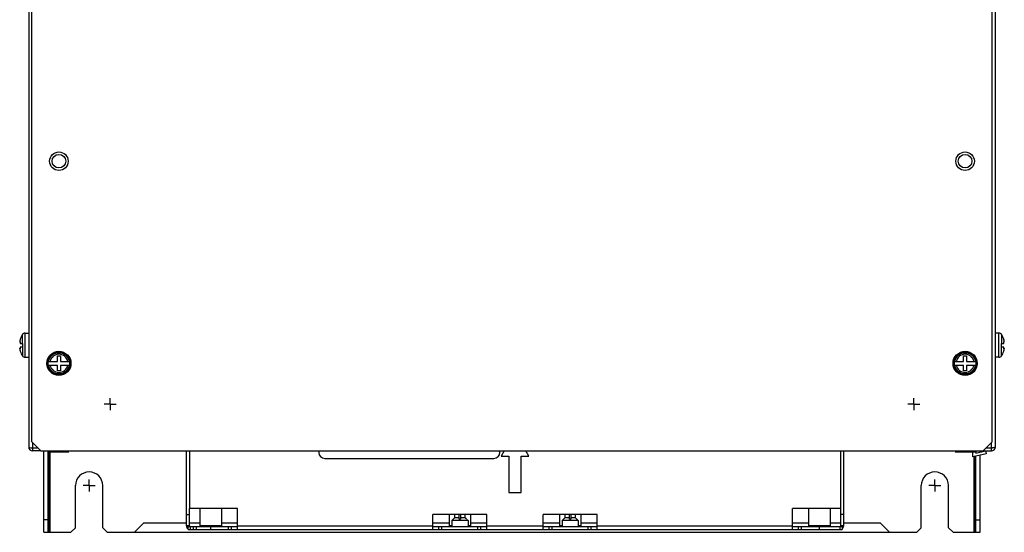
# Model space of a CAD drawing. Header units: millimetres. Extents: x 0 to 1800, y 0 to 1500.
# Tile 8 of 24: x 488 to 814, y 484 to 654. Entities that reach past the tile are written whole.
import ezdxf

# ---------------------------------------------------------------- set-up
doc = ezdxf.new("R2010")
doc.units = ezdxf.units.MM
doc.header["$LTSCALE"] = 99
doc.linetypes.add('CENTER', pattern=[0.6, 0.375, -0.075, 0.075, -0.075])
doc.layers.get('0').update_dxf_attribs({"linetype": 'CONTINUOUS'})
doc.layers.add('002_AXIS', color=7, linetype='CONTINUOUS')
doc.layers.add('00_COMPONENTS', color=7, linetype='CONTINUOUS')

msp = doc.modelspace()

# ---------------------------------------------------------------- linework, layer by layer
at = {"color": 3, "linetype": 'CONTINUOUS'}
for p, q in [((491.73, 513.87), (491.73, 1008.37)), ((809.73, 513.87), (809.73, 1008.37)), ((491.73, 513.87), (494.73, 510.87)), ((806.73, 510.87), (809.73, 513.87)), ((494.73, 510.87), (806.73, 510.87))]:
    msp.add_line(p, q, dxfattribs=at)
at = {"color": 7, "linetype": 'CONTINUOUS'}
for p, q in [((500.23, 542.37), (501.22, 542.37)), ((500.23, 540.47), (500.23, 542.37)), ((501.22, 542.37), (501.22, 540.47)), ((800.23, 542.37), (801.22, 542.37)), ((800.23, 540.47), (800.23, 542.37)), ((801.22, 542.37), (801.22, 540.47)), ((497.28, 540.47), (500.23, 540.47)), ((497.28, 539.27), (500.23, 539.27)), ((500.23, 537.37), (500.23, 539.27)), ((501.22, 540.47), (504.18, 540.47)), ((501.22, 539.27), (504.18, 539.27)), ((501.22, 539.27), (501.22, 537.37)), ((504.47, 540.12), (504.22, 540.12)), ((504.22, 539.62), (504.47, 539.62)), ((797.28, 540.47), (800.23, 540.47)), ((797.28, 539.27), (800.23, 539.27)), ((800.23, 537.37), (800.23, 539.27)), ((801.22, 540.47), (804.18, 540.47)), ((801.22, 539.27), (804.18, 539.27)), ((801.22, 539.27), (801.22, 537.37)), ((804.47, 540.12), (804.22, 540.12)), ((804.22, 539.62), (804.47, 539.62)), ((501.22, 537.37), (500.23, 537.37)), ((801.22, 537.37), (800.23, 537.37))]:
    msp.add_line(p, q, dxfattribs=at)
for centre, radius in [((500.73, 539.87), 4), ((500.73, 539.87), 3.5), ((800.73, 539.87), 4), ((800.73, 539.87), 3.5)]:
    msp.add_circle(centre, radius, dxfattribs=at)
for centre in [(500.73, 539.87), (800.73, 539.87)]:
    msp.add_arc(centre, 3.75, 3.8226, 356.1774, dxfattribs=at)
at = {"color": 9, "linetype": 'CONTINUOUS'}
for centre, start, end in [((500.73, 539.87), 11.4952, 168.5048), ((800.73, 539.87), 11.4952, 168.5048), ((500.73, 539.87), 191.4952, 348.5048), ((800.73, 539.87), 191.4952, 348.5048)]:
    msp.add_arc(centre, 3.01, start, end, dxfattribs=at)
at = {"layer": '002_AXIS', "color": 7, "linetype": 'CENTER'}
for p, q in [((517.73, 526.32), (517.73, 528.32)), ((783.73, 526.32), (783.73, 528.32)), ((517.73, 526.32), (515.73, 526.32)), ((517.73, 526.32), (519.73, 526.32)), ((517.73, 526.32), (517.73, 524.32)), ((783.73, 526.32), (781.73, 526.32)), ((783.73, 526.32), (785.73, 526.32)), ((783.73, 526.32), (783.73, 524.32)), ((510.73, 499.37), (508.73, 499.37)), ((510.73, 499.37), (510.73, 501.37)), ((510.73, 499.37), (512.73, 499.37)), ((510.73, 499.37), (510.73, 497.37)), ((790.73, 499.37), (788.73, 499.37)), ((790.73, 499.37), (790.73, 501.37)), ((790.73, 499.37), (792.73, 499.37)), ((790.73, 499.37), (790.73, 497.37))]:
    msp.add_line(p, q, dxfattribs=at)
at = {"layer": '002_AXIS', "color": 7, "linetype": 'CONTINUOUS'}
for centre in [(500.73, 606.87), (800.73, 606.87)]:
    msp.add_circle(centre, 3.06, dxfattribs=at)
at = {"layer": '002_AXIS', "color": 3, "linetype": 'CONTINUOUS'}
for centre in [(500.73, 606.87), (800.73, 606.87)]:
    msp.add_circle(centre, 2.25, dxfattribs=at)
at = {"layer": '00_COMPONENTS', "color": 3, "linetype": 'CONTINUOUS'}
for p, q in [((490.73, 1004.57), (490.73, 512.17)), ((810.73, 512.17), (810.73, 1004.57)), ((492.03, 511.87), (493.73, 511.87)), ((807.73, 511.87), (809.43, 511.87)), ((494.73, 510.87), (492.03, 510.87)), ((495.73, 483.87), (495.73, 510.87)), ((542.93, 486.07), (542.93, 510.87)), ((543.93, 510.87), (543.93, 491.8)), ((648.15, 510.87), (647.11, 509.07)), ((647.11, 509.07), (649.73, 509.07)), ((649.73, 509.07), (649.73, 497.07)), ((653.73, 509.07), (656.35, 509.07)), ((653.73, 497.07), (653.73, 509.07)), ((656.35, 509.07), (655.31, 510.87)), ((759.53, 491.8), (759.53, 510.87)), ((760.53, 486.07), (760.53, 510.87)), ((805.73, 510.47), (805.73, 510.87)), ((805.73, 483.87), (805.73, 509.44)), ((806.73, 510.87), (809.43, 510.87)), ((649.73, 497.07), (653.73, 497.07)), ((559.91, 491.8), (543.93, 491.8)), ((559.91, 484.77), (559.91, 491.8)), ((642.43, 489.8), (624.53, 489.8)), ((624.53, 484.77), (624.53, 489.8)), ((642.43, 484.77), (642.43, 489.8)), ((678.93, 489.8), (661.03, 489.8)), ((661.03, 484.77), (661.03, 489.8)), ((678.93, 484.77), (678.93, 489.8)), ((759.53, 491.8), (743.55, 491.8)), ((743.55, 484.77), (743.55, 491.8)), ((543.48, 484.77), (759.98, 484.77))]:
    msp.add_line(p, q, dxfattribs=at)
at = {"layer": '00_COMPONENTS', "color": 7, "linetype": 'CONTINUOUS'}
for p, q in [((487.94, 547.86), (487.86, 547.57)), ((487.94, 547.86), (487.94, 547.87)), ((487.94, 547.87), (487.94, 547.87)), ((487.94, 547.87), (487.94, 547.86)), ((489.52, 549.87), (490.73, 549.87)), ((811.94, 549.87), (810.73, 549.87)), ((813.51, 547.86), (813.51, 547.87)), ((813.51, 547.87), (813.51, 547.87)), ((813.51, 547.87), (813.53, 547.79)), ((813.53, 547.79), (813.51, 547.86)), ((813.57, 547.65), (813.53, 547.79)), ((813.59, 547.57), (813.57, 547.65)), ((487.78, 546.89), (487.94, 546.89)), ((487.78, 544.85), (487.94, 544.85)), ((487.87, 546.47), (488.73, 546.47)), ((488.73, 545.27), (487.87, 545.27)), ((488.73, 546.47), (488.73, 545.27)), ((812.73, 546.47), (813.59, 546.47)), ((812.73, 545.27), (812.73, 546.47)), ((813.59, 545.27), (812.73, 545.27)), ((813.67, 546.89), (813.51, 546.89)), ((813.67, 544.85), (813.51, 544.85)), ((487.86, 544.17), (487.88, 544.08)), ((487.88, 544.08), (487.92, 543.94)), ((487.92, 543.94), (487.94, 543.87)), ((487.94, 543.87), (487.92, 543.94)), ((487.94, 543.87), (487.94, 543.87)), ((487.94, 543.87), (487.94, 543.87)), ((489.52, 541.87), (490.73, 541.87)), ((811.94, 541.87), (810.73, 541.87)), ((813.51, 543.87), (813.59, 544.17)), ((813.51, 543.87), (813.51, 543.87)), ((813.51, 543.87), (813.51, 543.87)), ((813.51, 543.87), (813.51, 543.87)), ((492.03, 511.87), (492.03, 510.87)), ((809.43, 510.87), (809.43, 511.87)), ((497.23, 483.87), (497.23, 510.87)), ((497.43, 510.57), (497.63, 510.87)), ((497.43, 510.57), (504.03, 510.57)), ((497.73, 510.57), (497.73, 483.87)), ((500.73, 510.57), (500.73, 510.87)), ((504.03, 510.57), (503.82, 510.87)), ((586.73, 510.87), (586.73, 510.37)), ((646.73, 510.37), (646.73, 510.87)), ((797.43, 510.57), (797.63, 510.87)), ((797.43, 510.57), (804.03, 510.57)), ((800.73, 510.57), (800.73, 510.87)), ((803.23, 508.86), (803.23, 510.57)), ((807.66, 509.89), (803.23, 508.86)), ((803.73, 483.87), (803.73, 508.97)), ((804.03, 510.57), (803.82, 510.87)), ((804.23, 510.12), (807.43, 510.87)), ((804.23, 510.87), (804.23, 510.12)), ((804.23, 483.87), (804.23, 509.09)), ((807.43, 510.87), (807.66, 509.89)), ((588.73, 508.37), (644.73, 508.37)), ((506.23, 485.37), (506.23, 499.37)), ((515.23, 485.37), (515.23, 499.37)), ((786.23, 485.37), (786.23, 499.37)), ((795.23, 485.37), (795.23, 499.37)), ((542.93, 489.8), (543.93, 489.8)), ((543.93, 486.07), (543.93, 491.8)), ((547.42, 491.8), (547.42, 485.97)), ((554.54, 491.8), (554.54, 485.97)), ((629.92, 489.8), (629.92, 485.97)), ((631.74, 489.8), (631.74, 488.71)), ((633.28, 488.27), (633.28, 489.8)), ((633.68, 489.8), (633.68, 488.27)), ((635.22, 488.71), (635.22, 489.8)), ((637.04, 489.8), (637.04, 485.97)), ((666.42, 489.8), (666.42, 485.97)), ((668.24, 489.8), (668.24, 488.71)), ((669.78, 488.27), (669.78, 489.8)), ((670.18, 489.8), (670.18, 488.27)), ((671.72, 488.71), (671.72, 489.8)), ((673.54, 489.8), (673.54, 485.97)), ((748.92, 491.8), (748.92, 485.97)), ((756.04, 491.8), (756.04, 485.97)), ((759.53, 486.07), (759.53, 491.8)), ((760.53, 489.8), (759.53, 489.8)), ((497.23, 487.96), (495.73, 487.96)), ((525.73, 483.87), (528.73, 486.87)), ((542.93, 486.87), (528.73, 486.87)), ((543.48, 485.77), (559.91, 485.77)), ((543.48, 484.77), (543.48, 485.77)), ((547.42, 486.87), (543.93, 486.87)), ((554.54, 485.97), (547.42, 485.97)), ((547.72, 485.97), (547.72, 485.77)), ((554.24, 485.97), (554.24, 485.77)), ((559.91, 486.87), (554.54, 486.87)), ((557.91, 484.77), (557.91, 485.77)), ((629.92, 486.87), (624.53, 486.87)), ((624.53, 485.77), (642.43, 485.77)), ((626.53, 484.77), (626.53, 485.77)), ((630.79, 485.97), (629.92, 485.97)), ((630.22, 485.97), (630.22, 485.77)), ((631.29, 488.27), (630.79, 487.77)), ((636.17, 487.77), (630.79, 487.77)), ((630.79, 487.77), (630.79, 485.77)), ((631.3, 488.27), (631.29, 488.27)), ((631.45, 488.42), (631.3, 488.27)), ((631.52, 488.49), (631.45, 488.42)), ((631.59, 488.56), (631.52, 488.49)), ((631.74, 488.71), (631.59, 488.56)), ((633.28, 488.71), (631.74, 488.71)), ((633.68, 488.27), (633.28, 488.27)), ((635.22, 488.71), (633.68, 488.71)), ((635.36, 488.56), (635.22, 488.71)), ((635.44, 488.49), (635.36, 488.56)), ((635.51, 488.42), (635.44, 488.49)), ((635.66, 488.27), (635.51, 488.42)), ((635.67, 488.27), (635.66, 488.27)), ((635.67, 488.27), (636.17, 487.77)), ((636.17, 487.77), (636.17, 485.77)), ((637.04, 485.97), (636.17, 485.97)), ((636.74, 485.97), (636.74, 485.77)), ((642.43, 486.87), (637.04, 486.87)), ((640.43, 484.77), (640.43, 485.77)), ((666.42, 486.87), (661.03, 486.87)), ((661.03, 485.77), (678.93, 485.77)), ((663.03, 484.77), (663.03, 485.77)), ((667.29, 485.97), (666.42, 485.97)), ((666.72, 485.97), (666.72, 485.77)), ((667.79, 488.27), (667.29, 487.77)), ((672.67, 487.77), (667.29, 487.77)), ((667.29, 487.77), (667.29, 485.77)), ((667.8, 488.27), (667.79, 488.27)), ((667.95, 488.42), (667.8, 488.27)), ((668.02, 488.49), (667.95, 488.42)), ((668.09, 488.56), (668.02, 488.49)), ((668.24, 488.71), (668.09, 488.56)), ((669.78, 488.71), (668.24, 488.71)), ((670.18, 488.27), (669.78, 488.27)), ((671.72, 488.71), (670.18, 488.71)), ((671.86, 488.56), (671.72, 488.71)), ((671.94, 488.49), (671.86, 488.56)), ((672.01, 488.42), (671.94, 488.49)), ((672.16, 488.27), (672.01, 488.42)), ((672.17, 488.27), (672.16, 488.27)), ((672.17, 488.27), (672.67, 487.77)), ((672.67, 487.77), (672.67, 485.77)), ((673.54, 485.97), (672.67, 485.97)), ((673.24, 485.97), (673.24, 485.77)), ((678.93, 486.87), (673.54, 486.87)), ((676.93, 484.77), (676.93, 485.77)), ((748.92, 486.87), (743.55, 486.87)), ((743.55, 485.77), (759.98, 485.77)), ((745.55, 484.77), (745.55, 485.77)), ((756.04, 485.97), (748.92, 485.97)), ((749.22, 485.97), (749.22, 485.77)), ((755.74, 485.97), (755.74, 485.77)), ((759.53, 486.87), (756.04, 486.87)), ((759.98, 485.77), (759.98, 484.77)), ((772.73, 486.87), (760.53, 486.87)), ((775.73, 483.87), (772.73, 486.87)), ((804.23, 487.96), (805.73, 487.96)), ((495.73, 483.87), (504.73, 483.87)), ((504.73, 483.87), (506.23, 485.37)), ((516.73, 483.87), (515.23, 485.37)), ((516.73, 483.87), (784.73, 483.87)), ((784.73, 483.87), (786.23, 485.37)), ((796.73, 483.87), (795.23, 485.37)), ((796.73, 483.87), (805.73, 483.87))]:
    msp.add_line(p, q, dxfattribs=at)
at = {"layer": '00_COMPONENTS', "color": 9, "linetype": 'CONTINUOUS'}
for p, q in [((488.68, 546.47), (488.68, 549.41)), ((489.52, 541.87), (489.52, 549.87)), ((811.94, 541.87), (811.94, 549.87)), ((812.77, 549.41), (812.77, 546.47)), ((487.93, 546.98), (487.86, 546.98)), ((487.93, 544.76), (487.86, 544.76)), ((488.68, 545.27), (488.68, 542.32)), ((812.77, 542.32), (812.77, 545.27)), ((813.53, 546.98), (813.59, 546.98)), ((813.53, 544.76), (813.59, 544.76)), ((492.03, 513.57), (492.03, 511.87)), ((809.43, 511.87), (809.43, 513.57)), ((497.53, 510.71), (497.53, 510.87)), ((497.53, 483.87), (497.53, 510.57)), ((803.93, 483.87), (803.93, 509.02)), ((543.93, 486.07), (542.93, 486.07)), ((544.23, 485.77), (544.23, 484.77)), ((545.17, 485.77), (545.17, 484.77)), ((546.19, 485.77), (546.19, 484.77)), ((550.98, 484.77), (550.98, 485.77)), ((556.91, 484.77), (556.91, 485.77)), ((559.91, 486.07), (624.53, 486.07)), ((627.53, 484.77), (627.53, 485.77)), ((639.43, 484.77), (639.43, 485.77)), ((642.43, 486.07), (661.03, 486.07)), ((664.03, 484.77), (664.03, 485.77)), ((675.93, 484.77), (675.93, 485.77)), ((678.93, 486.07), (743.55, 486.07)), ((746.55, 484.77), (746.55, 485.77)), ((752.48, 484.77), (752.48, 485.77)), ((759.23, 485.77), (759.23, 484.77)), ((760.53, 486.07), (759.53, 486.07))]:
    msp.add_line(p, q, dxfattribs=at)
at = {"layer": '00_COMPONENTS', "color": 7, "linetype": 'CONTINUOUS'}
for centre, radius, start, end in [((494.13, 545.87), 6.5, 146.9443, 162.0799), ((489.52, 548.87), 1, 90, 146.9443), ((811.94, 548.87), 1, 33.0557, 90), ((807.33, 545.87), 6.5, 17.9201, 33.0557), ((494.13, 545.87), 6.5, 197.9201, 213.0557), ((489.52, 542.87), 1, 213.0557, 270), ((811.94, 542.87), 1, 270, 326.9443), ((807.33, 545.87), 6.5, 326.9443, 342.0799), ((588.73, 510.37), 2, 180, 270), ((644.73, 510.37), 2, 270, 360), ((510.73, 499.37), 4.5, 0, 180), ((790.73, 499.37), 4.5, 0, 180), ((544.23, 486.07), 0.3, 180, 270), ((759.23, 486.07), 0.3, 270, 360)]:
    msp.add_arc(centre, radius, start, end, dxfattribs=at)
at = {"layer": '00_COMPONENTS', "color": 3, "linetype": 'CONTINUOUS'}
for centre, radius, start, end in [((492.03, 512.17), 1.3, 180, 270), ((492.04, 517.73), 5.86, 266.4264, 269.8532), ((809.43, 512.17), 1.3, 270, 360), ((809.41, 517.76), 5.89, 270.1625, 273.5748), ((544.23, 486.07), 1.3, 180, 234.4557), ((759.23, 486.07), 1.3, 305.5443, 360)]:
    msp.add_arc(centre, radius, start, end, dxfattribs=at)
at = {"layer": '00_COMPONENTS', "color": 7, "linetype": 'CONTINUOUS'}
for points, knots in [([(487.77, 547.12), (487.76, 547.1), (487.76, 547.06), (487.75, 547.01), (487.75, 546.98)], [0, 0, 0, 0, 0.28599, 1, 1, 1, 1]), ([(487.75, 546.98), (487.75, 546.98), (487.75, 546.97), (487.75, 546.96), (487.76, 546.95)], [0, 0, 0, 0, 0.265752, 1, 1, 1, 1]), ([(487.76, 544.78), (487.76, 544.78), (487.75, 544.77), (487.75, 544.76), (487.75, 544.75)], [0, 0, 0, 0, 0.234218, 1, 1, 1, 1]), ([(487.75, 544.75), (487.75, 544.74), (487.76, 544.7), (487.76, 544.65), (487.77, 544.62)], [0, 0, 0, 0, 0.212545, 1, 1, 1, 1]), ([(487.76, 546.95), (487.76, 546.94), (487.76, 546.93), (487.76, 546.91), (487.76, 546.9)], [0, 0, 0, 0, 0.308398, 1, 1, 1, 1]), ([(487.76, 546.9), (487.77, 546.9), (487.77, 546.89), (487.78, 546.89), (487.78, 546.89)], [0, 0, 0, 0, 0.563531, 1, 1, 1, 1]), ([(487.78, 544.85), (487.78, 544.85), (487.77, 544.84), (487.77, 544.84), (487.76, 544.83)], [0, 0, 0, 0, 0.436485, 1, 1, 1, 1]), ([(487.76, 544.83), (487.76, 544.83), (487.76, 544.81), (487.76, 544.8), (487.76, 544.78)], [0, 0, 0, 0, 0.193646, 1, 1, 1, 1]), ([(487.8, 547.3), (487.79, 547.29), (487.78, 547.22), (487.77, 547.16), (487.77, 547.12)], [0, 0, 0, 0, 0.268139, 1, 1, 1, 1]), ([(487.77, 544.62), (487.77, 544.6), (487.78, 544.54), (487.79, 544.48), (487.8, 544.43)], [0, 0, 0, 0, 0.23013, 1, 1, 1, 1]), ([(487.78, 546.89), (487.79, 546.89), (487.8, 546.89), (487.83, 546.92), (487.85, 546.95), (487.86, 546.98)], [0, 0, 0, 0, 0.134855, 0.341532, 1, 1, 1, 1]), ([(487.86, 544.76), (487.85, 544.78), (487.83, 544.81), (487.8, 544.84), (487.79, 544.85), (487.78, 544.85)], [0, 0, 0, 0, 0.658389, 0.865096, 1, 1, 1, 1]), ([(487.86, 547.57), (487.85, 547.54), (487.83, 547.46), (487.81, 547.37), (487.8, 547.3)], [0, 0, 0, 0, 0.255951, 1, 1, 1, 1]), ([(487.8, 544.43), (487.8, 544.41), (487.82, 544.32), (487.84, 544.23), (487.86, 544.17)], [0, 0, 0, 0, 0.241391, 1, 1, 1, 1]), ([(487.86, 546.98), (487.87, 546.99), (487.88, 547), (487.89, 547.02), (487.9, 547.02)], [0, 0, 0, 0, 0.621532, 1, 1, 1, 1]), ([(487.9, 544.72), (487.89, 544.72), (487.88, 544.73), (487.87, 544.75), (487.86, 544.76)], [0, 0, 0, 0, 0.378468, 1, 1, 1, 1]), ([(487.94, 546.89), (487.94, 546.85), (487.94, 546.77), (487.92, 546.66), (487.9, 546.56), (487.88, 546.49), (487.87, 546.47)], [0, 0, 0, 0, 0.25759, 0.537391, 0.796492, 1, 1, 1, 1]), ([(487.87, 545.27), (487.88, 545.24), (487.9, 545.18), (487.92, 545.07), (487.94, 544.96), (487.94, 544.88), (487.94, 544.85)], [0, 0, 0, 0, 0.203508, 0.462609, 0.74241, 1, 1, 1, 1]), ([(487.9, 547.02), (487.92, 547.02), (487.93, 546.98), (487.94, 546.94), (487.94, 546.9), (487.94, 546.89)], [0, 0, 0, 0, 0.312822, 0.611055, 1, 1, 1, 1]), ([(487.94, 544.85), (487.94, 544.83), (487.94, 544.79), (487.93, 544.75), (487.92, 544.72), (487.9, 544.72)], [0, 0, 0, 0, 0.388945, 0.687178, 1, 1, 1, 1]), ([(813.51, 546.89), (813.51, 546.9), (813.51, 546.94), (813.52, 546.98), (813.54, 547.02), (813.55, 547.02)], [0, 0, 0, 0, 0.388945, 0.687178, 1, 1, 1, 1]), ([(813.59, 546.47), (813.58, 546.49), (813.55, 546.56), (813.53, 546.66), (813.51, 546.77), (813.51, 546.85), (813.51, 546.89)], [0, 0, 0, 0, 0.203508, 0.462609, 0.74241, 1, 1, 1, 1]), ([(813.51, 544.85), (813.51, 544.88), (813.51, 544.96), (813.53, 545.07), (813.55, 545.18), (813.58, 545.24), (813.59, 545.27)], [0, 0, 0, 0, 0.25759, 0.537391, 0.796492, 1, 1, 1, 1]), ([(813.55, 544.72), (813.54, 544.72), (813.52, 544.75), (813.51, 544.79), (813.51, 544.83), (813.51, 544.85)], [0, 0, 0, 0, 0.312822, 0.611055, 1, 1, 1, 1]), ([(813.55, 547.02), (813.56, 547.02), (813.58, 547), (813.59, 546.99), (813.59, 546.98)], [0, 0, 0, 0, 0.378468, 1, 1, 1, 1]), ([(813.59, 544.76), (813.59, 544.75), (813.58, 544.73), (813.56, 544.72), (813.55, 544.72)], [0, 0, 0, 0, 0.621532, 1, 1, 1, 1]), ([(813.66, 547.3), (813.65, 547.32), (813.63, 547.41), (813.61, 547.5), (813.59, 547.57)], [0, 0, 0, 0, 0.241391, 1, 1, 1, 1]), ([(813.59, 546.98), (813.61, 546.95), (813.62, 546.92), (813.65, 546.89), (813.67, 546.89), (813.67, 546.89)], [0, 0, 0, 0, 0.658389, 0.865096, 1, 1, 1, 1]), ([(813.67, 544.85), (813.67, 544.85), (813.65, 544.84), (813.62, 544.81), (813.61, 544.78), (813.59, 544.76)], [0, 0, 0, 0, 0.134855, 0.341532, 1, 1, 1, 1]), ([(813.59, 544.17), (813.6, 544.19), (813.62, 544.28), (813.64, 544.37), (813.66, 544.43)], [0, 0, 0, 0, 0.255951, 1, 1, 1, 1]), ([(813.69, 547.12), (813.69, 547.13), (813.68, 547.19), (813.67, 547.25), (813.66, 547.3)], [0, 0, 0, 0, 0.23013, 1, 1, 1, 1]), ([(813.66, 544.43), (813.66, 544.45), (813.67, 544.51), (813.68, 544.57), (813.69, 544.62)], [0, 0, 0, 0, 0.268139, 1, 1, 1, 1]), ([(813.67, 546.89), (813.68, 546.89), (813.68, 546.89), (813.69, 546.9), (813.69, 546.9)], [0, 0, 0, 0, 0.436485, 1, 1, 1, 1]), ([(813.69, 544.83), (813.69, 544.84), (813.68, 544.84), (813.68, 544.85), (813.67, 544.85)], [0, 0, 0, 0, 0.563531, 1, 1, 1, 1]), ([(813.7, 546.98), (813.7, 546.99), (813.7, 547.03), (813.69, 547.08), (813.69, 547.12)], [0, 0, 0, 0, 0.212545, 1, 1, 1, 1]), ([(813.69, 546.9), (813.69, 546.9), (813.7, 546.92), (813.7, 546.94), (813.7, 546.95)], [0, 0, 0, 0, 0.193646, 1, 1, 1, 1]), ([(813.7, 544.78), (813.7, 544.79), (813.7, 544.81), (813.69, 544.82), (813.69, 544.83)], [0, 0, 0, 0, 0.308398, 1, 1, 1, 1]), ([(813.69, 544.62), (813.69, 544.63), (813.7, 544.68), (813.7, 544.72), (813.7, 544.75)], [0, 0, 0, 0, 0.28599, 1, 1, 1, 1]), ([(813.7, 546.95), (813.7, 546.95), (813.7, 546.96), (813.7, 546.97), (813.7, 546.98)], [0, 0, 0, 0, 0.234218, 1, 1, 1, 1]), ([(813.7, 544.75), (813.7, 544.76), (813.7, 544.77), (813.7, 544.78), (813.7, 544.78)], [0, 0, 0, 0, 0.265752, 1, 1, 1, 1])]:
    msp.add_open_spline(points, degree=3, knots=knots, dxfattribs=at)
at = {"layer": '00_COMPONENTS', "color": 3, "linetype": 'CONTINUOUS'}
for points, knots in [([(490.73, 512.17), (490.73, 512.13), (490.82, 512.04), (491.14, 511.93), (491.44, 511.89), (491.68, 511.88)], [0, 0, 0, 0, 0.113146, 0.319802, 1, 1, 1, 1]), ([(810.73, 512.17), (810.73, 512.13), (810.63, 512.04), (810.32, 511.93), (810.01, 511.89), (809.78, 511.88)], [0, 0, 0, 0, 0.113124, 0.319794, 1, 1, 1, 1])]:
    msp.add_open_spline(points, degree=3, knots=knots, dxfattribs=at)

doc.saveas('drawing.dxf')
